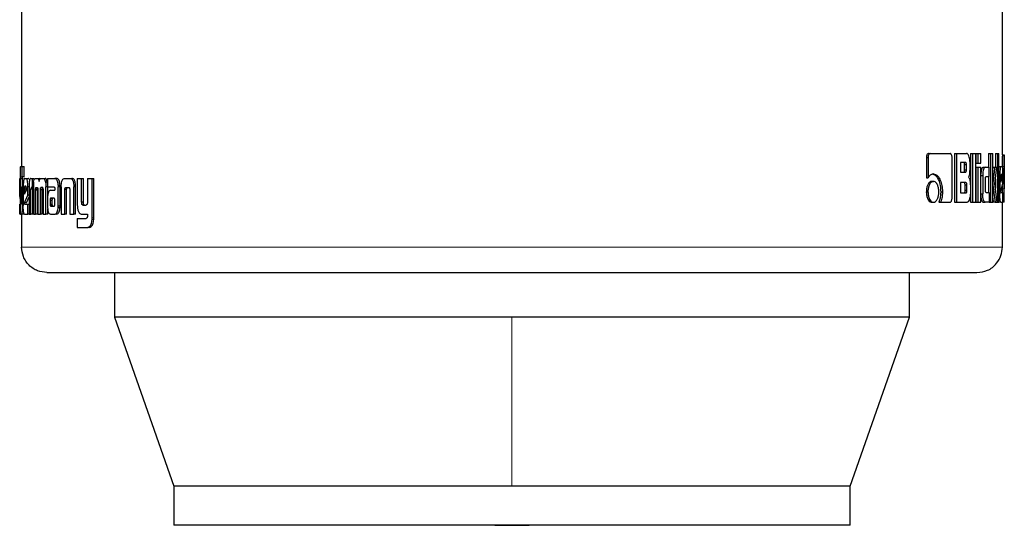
# Model space of a CAD drawing. Header units: millimetres. Extents: x 22 to 263, y 70 to 159.
# Tile 32 of 74: x 130.45 to 132.47, y 70.22 to 71.26. Entities that reach past the tile are written whole.
import ezdxf

# ---------------------------------------------------------------- set-up
doc = ezdxf.new("R2010")
doc.units = ezdxf.units.MM
doc.linetypes.add('PHANTOM', pattern=[12.7, 6.35, -1.27, 1.27, -1.27, 1.27, -1.27])

msp = doc.modelspace()

# ---------------------------------------------------------------- linework, layer by layer
at = {"color": 7, "linetype": 'Continuous', "lineweight": 25}
for p, q in [((130.4567, 72.1821), (130.4567, 70.9597)), ((132.4694, 70.9837), (132.4694, 72.1821)), ((132.318, 70.9863), (132.3214, 70.9863)), ((132.3214, 70.9863), (132.3622, 70.9863)), ((132.3715, 70.9863), (132.3715, 70.8863)), ((132.3715, 70.9863), (132.3751, 70.9863)), ((132.3751, 70.9863), (132.3751, 70.8863)), ((132.3751, 70.9863), (132.3961, 70.9863)), ((132.4042, 70.9863), (132.4042, 70.8863)), ((132.4042, 70.9863), (132.4079, 70.9863)), ((132.4079, 70.9863), (132.4079, 70.8863)), ((132.4079, 70.9863), (132.4148, 70.9863)), ((132.4148, 70.8863), (132.4148, 70.9863)), ((132.4151, 70.9863), (132.4151, 70.9663)), ((132.4151, 70.9863), (132.4189, 70.9863)), ((132.4189, 70.9863), (132.4189, 70.9663)), ((132.4189, 70.9863), (132.4252, 70.9863)), ((132.4252, 70.9663), (132.4252, 70.9863)), ((132.441, 70.9863), (132.441, 70.9583)), ((132.441, 70.9863), (132.4449, 70.9863)), ((132.4449, 70.9863), (132.4449, 70.8863)), ((132.4449, 70.9863), (132.4495, 70.9863)), ((132.4495, 70.8863), (132.4495, 70.9863)), ((132.4552, 70.9863), (132.4552, 70.9583)), ((132.4552, 70.9863), (132.4592, 70.9863)), ((132.4592, 70.9863), (132.4592, 70.8863)), ((132.4592, 70.9863), (132.4623, 70.9863)), ((132.4623, 70.8863), (132.4623, 70.9863)), ((132.4694, 70.9839), (132.4734, 70.9839)), ((132.4734, 70.8867), (132.4734, 70.9836)), ((132.3135, 70.9778), (132.3135, 70.9365)), ((132.3135, 70.9778), (132.3169, 70.9778)), ((132.3169, 70.9778), (132.3169, 70.9365)), ((132.3661, 70.895), (132.3661, 70.9778)), ((132.3937, 70.9679), (132.3834, 70.9679)), ((132.3834, 70.9679), (132.3834, 70.9481)), ((132.3919, 70.9531), (132.3919, 70.9629)), ((132.3956, 70.9629), (132.3919, 70.9629)), ((132.3956, 70.9531), (132.3956, 70.9629)), ((132.4031, 70.9558), (132.4031, 70.9678)), ((132.4151, 70.9663), (132.4189, 70.9663)), ((132.4189, 70.9663), (132.4252, 70.9663)), ((130.4548, 70.9597), (130.4581, 70.9597)), ((130.4581, 70.9386), (130.4581, 70.9597)), ((130.4581, 70.9597), (130.4621, 70.9597)), ((130.4621, 70.9386), (130.4621, 70.9597)), ((132.3834, 70.9481), (132.3937, 70.9481)), ((132.3919, 70.9531), (132.3956, 70.9531)), ((132.4151, 70.9583), (132.4151, 70.8863)), ((132.4151, 70.9583), (132.4189, 70.9583)), ((132.4189, 70.9583), (132.4189, 70.8863)), ((132.4189, 70.9583), (132.4252, 70.9583)), ((132.4252, 70.8863), (132.4252, 70.9583)), ((132.4252, 70.9413), (132.429, 70.9413)), ((132.429, 70.9413), (132.429, 70.9033)), ((132.43, 70.9583), (132.4338, 70.9583)), ((132.4338, 70.9583), (132.4425, 70.9583)), ((132.4425, 70.9388), (132.4425, 70.9583)), ((132.4497, 70.9583), (132.4495, 70.9558)), ((132.4497, 70.9583), (132.4537, 70.9583)), ((132.4537, 70.9583), (132.4579, 70.9583)), ((132.4541, 70.9241), (132.4579, 70.9583)), ((132.4623, 70.9596), (132.4663, 70.9596)), ((132.4623, 70.9423), (132.4641, 70.9423)), ((132.4641, 70.9423), (132.4641, 70.9036)), ((132.4663, 70.9596), (132.4692, 70.9596)), ((132.4687, 70.9433), (132.467, 70.9433)), ((132.4706, 70.9248), (132.4706, 70.9423)), ((132.4732, 70.9598), (132.4732, 70.9139)), ((130.4532, 70.9353), (130.4535, 70.9353)), ((130.4535, 70.9355), (130.4535, 70.8896)), ((130.4546, 70.8871), (130.4546, 70.9346)), ((130.4586, 70.9346), (130.4546, 70.9346)), ((130.4548, 70.9386), (130.4581, 70.9386)), ((130.4621, 70.9386), (130.4581, 70.9386)), ((130.4586, 70.9181), (130.4586, 70.9346)), ((130.4624, 70.9353), (130.4666, 70.9353)), ((130.4666, 70.9353), (130.4705, 70.9353)), ((130.4758, 70.9353), (130.4786, 70.9353)), ((130.4786, 70.9353), (130.4786, 70.9167)), ((130.4786, 70.9353), (130.4825, 70.9353)), ((130.4851, 70.9353), (130.4888, 70.9353)), ((130.4888, 70.9353), (130.4927, 70.9353)), ((130.4949, 70.934), (130.4927, 70.9353)), ((130.4969, 70.9353), (130.5012, 70.9353)), ((130.5012, 70.9353), (130.505, 70.9353)), ((130.5096, 70.9276), (130.5058, 70.9276)), ((130.51, 70.9353), (130.51, 70.9177)), ((130.51, 70.9353), (130.5249, 70.9353)), ((130.5249, 70.9353), (130.5286, 70.9353)), ((130.5298, 70.935), (130.5261, 70.935)), ((130.5319, 70.9213), (130.5356, 70.9213)), ((130.5451, 70.9353), (130.5562, 70.9353)), ((130.5562, 70.9353), (130.5598, 70.9353)), ((130.5639, 70.9212), (130.5641, 70.9178)), ((130.5675, 70.9212), (130.5639, 70.9212)), ((130.5711, 70.9353), (130.5711, 70.8806)), ((130.5711, 70.9353), (130.58, 70.9353)), ((130.58, 70.8865), (130.58, 70.9353)), ((130.58, 70.9353), (130.5835, 70.9353)), ((130.5835, 70.8865), (130.5835, 70.9353)), ((130.5919, 70.9353), (130.5919, 70.8852)), ((130.5919, 70.9353), (130.6014, 70.9353)), ((130.6014, 70.8546), (130.6014, 70.9353)), ((130.6014, 70.9353), (130.6048, 70.9353)), ((130.6048, 70.8546), (130.6048, 70.9353)), ((132.3135, 70.9365), (132.3169, 70.9365)), ((132.3246, 70.9292), (132.328, 70.9292)), ((132.3946, 70.9265), (132.3834, 70.9265)), ((132.3834, 70.9265), (132.3834, 70.9053)), ((132.3929, 70.9103), (132.3929, 70.9215)), ((132.3966, 70.9215), (132.3929, 70.9215)), ((132.3966, 70.9103), (132.3966, 70.9215)), ((132.4346, 70.9113), (132.4346, 70.9338)), ((132.436, 70.9388), (132.4425, 70.9388)), ((132.441, 70.9388), (132.441, 70.9064)), ((132.4495, 70.9241), (132.4499, 70.9241)), ((132.4586, 70.8863), (132.4541, 70.9241)), ((132.4552, 70.934), (132.4552, 70.9149)), ((132.4664, 70.9383), (132.4664, 70.9275)), ((132.4664, 70.9275), (132.4692, 70.9364)), ((132.4692, 70.9364), (132.4664, 70.9364)), ((132.4664, 70.9095), (132.4706, 70.9248)), ((132.4692, 70.9382), (132.4665, 70.9382)), ((132.4692, 70.9364), (132.4692, 70.9382)), ((130.4535, 70.918), (130.4528, 70.918)), ((130.4528, 70.9005), (130.4528, 70.918)), ((130.4567, 70.9181), (130.4567, 70.8873)), ((130.4567, 70.9181), (130.4588, 70.9181)), ((130.4588, 70.8868), (130.4588, 70.9181)), ((130.4588, 70.9181), (130.4601, 70.9181)), ((130.4601, 70.918), (130.4601, 70.8793)), ((130.4625, 70.914), (130.4625, 70.9032)), ((130.4625, 70.914), (130.4665, 70.914)), ((130.4625, 70.9032), (130.4666, 70.9121)), ((130.4657, 70.919), (130.4633, 70.919)), ((130.4665, 70.914), (130.4665, 70.912)), ((130.4666, 70.9121), (130.4666, 70.9139)), ((130.472, 70.918), (130.4696, 70.918)), ((130.4696, 70.9005), (130.4696, 70.918)), ((130.472, 70.9165), (130.472, 70.862)), ((130.4758, 70.862), (130.4758, 70.9128)), ((130.4797, 70.9128), (130.4758, 70.9128)), ((130.4786, 70.9167), (130.4768, 70.9167)), ((130.4809, 70.9167), (130.4786, 70.9167)), ((130.4797, 70.862), (130.4797, 70.9128)), ((130.4809, 70.9177), (130.4809, 70.862)), ((130.4855, 70.862), (130.4854, 70.9112)), ((130.4893, 70.9112), (130.4854, 70.9112)), ((130.4893, 70.9124), (130.4855, 70.9124)), ((130.4868, 70.9167), (130.4891, 70.9167)), ((130.4894, 70.862), (130.4893, 70.9112)), ((130.4902, 70.912), (130.4902, 70.862)), ((130.4954, 70.862), (130.4954, 70.912)), ((130.4992, 70.912), (130.4954, 70.912)), ((130.5, 70.9163), (130.4962, 70.9163)), ((130.4968, 70.9167), (130.4992, 70.9167)), ((130.4992, 70.862), (130.4992, 70.912)), ((130.5008, 70.9112), (130.5007, 70.862)), ((130.5066, 70.862), (130.5066, 70.9177)), ((130.51, 70.9177), (130.5066, 70.9177)), ((130.51, 70.9177), (130.5235, 70.9177)), ((130.5104, 70.9009), (130.5104, 70.9177)), ((130.516, 70.9109), (130.525, 70.9109)), ((130.525, 70.9148), (130.525, 70.9138)), ((130.525, 70.9128), (130.525, 70.9109)), ((130.532, 70.8792), (130.5321, 70.9181)), ((130.5358, 70.9181), (130.5321, 70.9181)), ((130.5357, 70.8792), (130.5358, 70.9181)), ((130.5379, 70.9178), (130.5379, 70.862)), ((130.5455, 70.862), (130.5455, 70.9127)), ((130.5492, 70.9127), (130.5455, 70.9127)), ((130.5481, 70.9167), (130.553, 70.9167)), ((130.5492, 70.862), (130.5492, 70.9127)), ((130.5557, 70.9116), (130.5557, 70.862)), ((130.5641, 70.862), (130.5641, 70.9178)), ((130.5676, 70.862), (130.5676, 70.9178)), ((132.3133, 70.9077), (132.3167, 70.9077)), ((132.3429, 70.9079), (132.3464, 70.9079)), ((132.3834, 70.9053), (132.3946, 70.9053)), ((132.3966, 70.9103), (132.3929, 70.9103)), ((132.4038, 70.9189), (132.4038, 70.9047)), ((132.4252, 70.9033), (132.429, 70.9033)), ((132.436, 70.9064), (132.4425, 70.9064)), ((132.4425, 70.9064), (132.4425, 70.8863)), ((132.4623, 70.9036), (132.4641, 70.9036)), ((132.4668, 70.9066), (132.4706, 70.9066)), ((132.4692, 70.9196), (132.4692, 70.9139)), ((132.4692, 70.9139), (132.4692, 70.9066)), ((132.4706, 70.8863), (132.4706, 70.9066)), ((130.4535, 70.9005), (130.4528, 70.9005)), ((130.4535, 70.8938), (130.4528, 70.9005)), ((130.4528, 70.862), (130.4528, 70.8824)), ((130.4567, 70.8871), (130.4546, 70.8871)), ((130.4566, 70.8856), (130.4546, 70.8856)), ((130.4549, 70.883), (130.4561, 70.883)), ((130.4626, 70.8852), (130.4696, 70.9005)), ((130.4665, 70.8852), (130.4626, 70.8852)), ((130.463, 70.8824), (130.4696, 70.8824)), ((130.4665, 70.8852), (130.472, 70.8971)), ((130.472, 70.9005), (130.4696, 70.9005)), ((130.4696, 70.862), (130.4696, 70.8824)), ((130.4696, 70.8824), (130.472, 70.8824)), ((130.5099, 70.8935), (130.5099, 70.8786)), ((130.5153, 70.8909), (130.5153, 70.8898)), ((130.5153, 70.8909), (130.5191, 70.8909)), ((130.5153, 70.8898), (130.5153, 70.8823)), ((130.5153, 70.8823), (130.5191, 70.8823)), ((130.5166, 70.8946), (130.5163, 70.8945)), ((130.5163, 70.8945), (130.5201, 70.8945)), ((130.517, 70.8946), (130.5166, 70.8946)), ((130.5231, 70.8947), (130.517, 70.8946)), ((130.517, 70.8946), (130.5207, 70.8946)), ((130.5191, 70.8909), (130.5191, 70.8898)), ((130.5191, 70.8898), (130.5191, 70.8823)), ((130.5203, 70.8946), (130.5201, 70.8945)), ((130.5234, 70.8947), (130.5207, 70.8946)), ((130.525, 70.8824), (130.5249, 70.8905)), ((130.5835, 70.8865), (130.58, 70.8865)), ((130.5824, 70.8806), (130.589, 70.8806)), ((132.3246, 70.8863), (132.328, 70.8863)), ((132.3391, 70.8865), (132.3426, 70.8865)), ((132.3426, 70.8865), (132.3622, 70.8865)), ((132.3715, 70.8863), (132.3751, 70.8863)), ((132.3751, 70.8863), (132.3969, 70.8863)), ((132.4042, 70.8863), (132.4079, 70.8863)), ((132.4079, 70.8863), (132.4148, 70.8863)), ((132.4151, 70.8863), (132.4189, 70.8863)), ((132.4189, 70.8863), (132.4252, 70.8863)), ((132.43, 70.8863), (132.4338, 70.8863)), ((132.4425, 70.8863), (132.4338, 70.8863)), ((132.4425, 70.8863), (132.4449, 70.8863)), ((132.4449, 70.8863), (132.4495, 70.8863)), ((132.4495, 70.8945), (132.4505, 70.8863)), ((132.4544, 70.8863), (132.4505, 70.8863)), ((132.4544, 70.8863), (132.4586, 70.8863)), ((132.4586, 70.8863), (132.4592, 70.8863)), ((132.4592, 70.8863), (132.4623, 70.8863)), ((132.4663, 70.8863), (132.4623, 70.8863)), ((132.4663, 70.8863), (132.4706, 70.8863)), ((132.4694, 70.7941), (132.4694, 70.8863)), ((132.4706, 70.8928), (132.4733, 70.8928)), ((132.4734, 70.8863), (132.4706, 70.8863)), ((130.4548, 70.862), (130.4528, 70.862)), ((130.4548, 70.862), (130.4566, 70.862)), ((130.4606, 70.862), (130.4566, 70.862)), ((130.4567, 70.862), (130.4567, 70.7941)), ((130.4603, 70.8735), (130.4586, 70.8735)), ((130.4624, 70.862), (130.4696, 70.862)), ((130.472, 70.862), (130.4696, 70.862)), ((130.472, 70.862), (130.4758, 70.862)), ((130.4797, 70.862), (130.4758, 70.862)), ((130.4809, 70.862), (130.4855, 70.862)), ((130.4894, 70.862), (130.4855, 70.862)), ((130.4902, 70.862), (130.4954, 70.862)), ((130.4992, 70.862), (130.4954, 70.862)), ((130.5007, 70.862), (130.5066, 70.862)), ((130.5104, 70.862), (130.5066, 70.862)), ((130.5104, 70.862), (130.5104, 70.8725)), ((130.5164, 70.862), (130.5256, 70.862)), ((130.5167, 70.8782), (130.5204, 70.8782)), ((130.517, 70.8781), (130.5232, 70.8782)), ((130.517, 70.8781), (130.5208, 70.8781)), ((130.5293, 70.862), (130.5256, 70.862)), ((130.5356, 70.8758), (130.5319, 70.8758)), ((130.5379, 70.862), (130.5455, 70.862)), ((130.5492, 70.862), (130.5455, 70.862)), ((130.5557, 70.862), (130.5641, 70.862)), ((130.5676, 70.862), (130.5641, 70.862)), ((130.5799, 70.862), (130.5919, 70.862)), ((130.5919, 70.862), (130.5919, 70.8577)), ((130.5711, 70.8532), (130.5711, 70.8346)), ((130.5711, 70.8532), (130.5892, 70.8532)), ((130.5711, 70.8346), (130.5924, 70.8346)), ((130.5958, 70.8346), (130.5924, 70.8346)), ((130.5978, 70.835), (130.5943, 70.835)), ((130.5958, 70.8346), (130.5978, 70.835)), ((130.6476, 70.742), (130.6476, 70.6507)), ((132.2785, 70.6507), (132.2785, 70.742)), ((130.6476, 70.6507), (130.769, 70.3037)), ((131.4631, 70.6507), (130.6476, 70.6507)), ((132.2785, 70.6507), (131.4631, 70.6507)), ((132.1571, 70.3037), (132.2785, 70.6507)), ((130.769, 70.3037), (130.769, 70.2237)), ((131.4631, 70.3037), (130.769, 70.3037)), ((132.1571, 70.3037), (131.4631, 70.3037)), ((132.1571, 70.2237), (132.1571, 70.3037)), ((132.1571, 70.2237), (130.769, 70.2237))]:
    msp.add_line(p, q, dxfattribs=at)
at = {"color": 8, "linetype": 'PHANTOM', "lineweight": 18}
for p, q in [((132.4692, 70.9598), (132.4732, 70.9598)), ((130.5676, 70.9178), (130.5641, 70.9178)), ((132.4692, 70.9139), (132.4732, 70.9139)), ((130.4601, 70.8868), (130.4588, 70.8868)), ((130.5153, 70.8898), (130.5191, 70.8898)), ((130.5157, 70.8798), (130.5194, 70.8798)), ((130.5357, 70.8792), (130.532, 70.8792)), ((130.6047, 70.8509), (130.6013, 70.8509)), ((130.6048, 70.8546), (130.6014, 70.8546)), ((132.4694, 70.7941), (130.4567, 70.7941)), ((131.4631, 70.6507), (131.4631, 70.3037))]:
    msp.add_line(p, q, dxfattribs=at)
at = {"color": 7, "linetype": 'Continuous', "lineweight": 25, "flags": 128}
msp.add_lwpolyline([(131.4276, 70.2237), (131.4631, 70.2233), (131.4985, 70.2237)], dxfattribs=at)
at = {"color": 7, "linetype": 'Continuous', "lineweight": 25}
for points, knots in [([(132.318, 70.9863), (132.3173, 70.9862), (132.3161, 70.9859), (132.3147, 70.9838), (132.3138, 70.9813), (132.3135, 70.9792), (132.3135, 70.978), (132.3135, 70.9778)], [0, 0, 0, 0, 0.270726, 0.516605, 0.734641, 0.950507, 1, 1, 1, 1]), ([(132.3214, 70.9863), (132.3208, 70.9862), (132.3197, 70.986), (132.3183, 70.9842), (132.3173, 70.9818), (132.3169, 70.9795), (132.3169, 70.9782), (132.3169, 70.9778)], [0, 0, 0, 0, 0.237861, 0.478401, 0.691195, 0.914864, 1, 1, 1, 1]), ([(132.3661, 70.9778), (132.3661, 70.9788), (132.366, 70.9809), (132.3652, 70.9835), (132.3642, 70.9853), (132.3632, 70.9862), (132.3625, 70.9863), (132.3622, 70.9863)], [0, 0, 0, 0, 0.231972, 0.466719, 0.674396, 0.866925, 1, 1, 1, 1]), ([(132.4031, 70.9678), (132.403, 70.9698), (132.4028, 70.9739), (132.4014, 70.9796), (132.3996, 70.984), (132.3976, 70.9861), (132.3965, 70.9862), (132.3961, 70.9863)], [0, 0, 0, 0, 0.211225, 0.417827, 0.697576, 0.89954, 1, 1, 1, 1]), ([(132.4694, 70.9837), (132.4694, 70.9834), (132.4694, 70.9828), (132.4693, 70.9801), (132.4692, 70.9759), (132.4692, 70.9689), (132.4692, 70.9633), (132.4692, 70.9598)], [0, 0, 0, 0, 0.230709, 0.374125, 0.519244, 0.70104, 1, 1, 1, 1]), ([(132.4734, 70.9839), (132.4734, 70.9839), (132.4734, 70.9837), (132.4733, 70.9818), (132.4733, 70.9781), (132.4732, 70.973), (132.4732, 70.9667), (132.4732, 70.9619), (132.4732, 70.9598)], [0, 0, 0, 0, 0.202681, 0.407285, 0.523073, 0.638658, 0.845688, 1, 1, 1, 1]), ([(132.3919, 70.9629), (132.3919, 70.9637), (132.3919, 70.965), (132.3915, 70.9665), (132.3911, 70.9674), (132.3905, 70.9678), (132.3901, 70.9678), (132.39, 70.9679)], [0, 0, 0, 0, 0.316302, 0.470117, 0.624857, 0.841343, 1, 1, 1, 1]), ([(132.3956, 70.9629), (132.3956, 70.9637), (132.3956, 70.965), (132.3952, 70.9665), (132.3948, 70.9674), (132.3942, 70.9678), (132.3938, 70.9678), (132.3937, 70.9679)], [0, 0, 0, 0, 0.314535, 0.46828, 0.622861, 0.839679, 1, 1, 1, 1]), ([(130.4548, 70.9597), (130.4546, 70.9596), (130.4543, 70.9594), (130.4539, 70.9575), (130.4537, 70.9538), (130.4536, 70.9487), (130.4535, 70.9424), (130.4535, 70.9376), (130.4535, 70.9355)], [0, 0, 0, 0, 0.202634, 0.407264, 0.523034, 0.638648, 0.845679, 1, 1, 1, 1]), ([(132.3281, 70.9443), (132.3267, 70.9441), (132.3235, 70.9437), (132.3196, 70.9406), (132.3175, 70.9375), (132.3169, 70.9365)], [0, 0, 0, 0, 0.35037, 0.792541, 1, 1, 1, 1]), ([(132.3247, 70.9443), (132.326, 70.9441), (132.3294, 70.9438), (132.3343, 70.9398), (132.3389, 70.9319), (132.3424, 70.921), (132.3427, 70.9122), (132.3429, 70.9079)], [0, 0, 0, 0, 0.140552, 0.342322, 0.543216, 0.771877, 1, 1, 1, 1]), ([(132.3281, 70.9443), (132.3295, 70.9441), (132.3329, 70.9438), (132.3378, 70.9397), (132.3424, 70.9318), (132.3459, 70.9209), (132.3462, 70.9122), (132.3464, 70.9079)], [0, 0, 0, 0, 0.141651, 0.344188, 0.545936, 0.775194, 1, 1, 1, 1]), ([(132.39, 70.9481), (132.3903, 70.9481), (132.3908, 70.9482), (132.3914, 70.9491), (132.3917, 70.9502), (132.3919, 70.9516), (132.3919, 70.9526), (132.3919, 70.9531)], [0, 0, 0, 0, 0.3057797, 0.4630405, 0.6212417, 0.8207594, 1, 1, 1, 1]), ([(132.3937, 70.9481), (132.394, 70.9481), (132.3944, 70.9482), (132.395, 70.9489), (132.3954, 70.95), (132.3956, 70.9515), (132.3956, 70.9525), (132.3956, 70.9531)], [0, 0, 0, 0, 0.272763, 0.436154, 0.601184, 0.792507, 1, 1, 1, 1]), ([(132.3998, 70.9375), (132.4002, 70.938), (132.4011, 70.939), (132.4021, 70.9421), (132.4029, 70.9477), (132.403, 70.9525), (132.4031, 70.9558)], [0, 0, 0, 0, 0.186511, 0.343329, 0.548854, 1, 1, 1, 1]), ([(132.43, 70.9583), (132.4294, 70.9581), (132.4281, 70.9577), (132.4266, 70.9539), (132.4256, 70.9493), (132.4253, 70.9457), (132.4252, 70.944)], [0, 0, 0, 0, 0.271677, 0.54533, 0.779818, 1, 1, 1, 1]), ([(132.4338, 70.9583), (132.4332, 70.9581), (132.432, 70.9577), (132.4305, 70.9539), (132.4294, 70.949), (132.429, 70.9445), (132.429, 70.9419), (132.429, 70.9413)], [0, 0, 0, 0, 0.246146, 0.49408, 0.706479, 0.932699, 1, 1, 1, 1]), ([(132.4537, 70.9583), (132.4534, 70.956), (132.4531, 70.9535), (132.4528, 70.9507), (132.4527, 70.9501), (132.4526, 70.9494), (132.4526, 70.9488), (132.4525, 70.9482), (132.4525, 70.9478), (132.4524, 70.9472), (132.4523, 70.9466), (132.4523, 70.946), (132.4522, 70.9456), (132.4521, 70.9452), (132.4521, 70.9447), (132.452, 70.9443), (132.452, 70.9437), (132.4519, 70.9427), (132.4515, 70.9395), (132.451, 70.9354), (132.4505, 70.9313), (132.4502, 70.9293), (132.4501, 70.9282), (132.4501, 70.9276), (132.45, 70.927), (132.4499, 70.9259), (132.4499, 70.9248), (132.4499, 70.9241)], [0, 0, 0, 0, 0.206852, 0.2197769, 0.2456297, 0.2585847, 0.2844375, 0.2973686, 0.3102903, 0.3232181, 0.3490676, 0.3619893, 0.3749472, 0.3878718, 0.4007901, 0.4137147, 0.4266392, 0.4525118, 0.5042207, 0.7110768, 0.8145359, 0.866245, 0.8921082, 0.9050344, 0.9179559, 0.9438366, 1, 1, 1, 1]), ([(132.4663, 70.9596), (132.466, 70.9594), (132.4655, 70.9589), (132.4648, 70.9552), (132.4643, 70.9503), (132.4641, 70.9457), (132.4641, 70.943), (132.4641, 70.9423)], [0, 0, 0, 0, 0.242803, 0.48718, 0.701516, 0.919936, 1, 1, 1, 1]), ([(132.467, 70.9433), (132.4669, 70.9432), (132.4668, 70.9431), (132.4666, 70.9419), (132.4665, 70.9403), (132.4664, 70.9391), (132.4664, 70.9384), (132.4664, 70.9383)], [0, 0, 0, 0, 0.272058, 0.519259, 0.75542, 0.965057, 1, 1, 1, 1]), ([(132.4692, 70.9382), (132.4692, 70.9389), (132.4692, 70.9401), (132.4691, 70.9417), (132.469, 70.9426), (132.4689, 70.9432), (132.4688, 70.9433), (132.4687, 70.9433)], [0, 0, 0, 0, 0.273239, 0.436139, 0.600392, 0.749526, 1, 1, 1, 1]), ([(132.4706, 70.9423), (132.4706, 70.9445), (132.4706, 70.9489), (132.4703, 70.9543), (132.4699, 70.9581), (132.4695, 70.9595), (132.4693, 70.9596), (132.4692, 70.9596)], [0, 0, 0, 0, 0.242768, 0.486992, 0.700863, 0.920389, 1, 1, 1, 1]), ([(130.4528, 70.918), (130.4528, 70.9202), (130.4528, 70.9247), (130.4529, 70.93), (130.453, 70.9338), (130.4531, 70.9352), (130.4532, 70.9353), (130.4532, 70.9353)], [0, 0, 0, 0, 0.2427859, 0.4869914, 0.7008762, 0.920409, 1, 1, 1, 1]), ([(130.4546, 70.9346), (130.4546, 70.9353), (130.4546, 70.9364), (130.4547, 70.9376), (130.4548, 70.9384), (130.4548, 70.9386), (130.4548, 70.9386)], [0, 0, 0, 0, 0.33624, 0.550506, 0.765403, 1, 1, 1, 1]), ([(130.4586, 70.9346), (130.4586, 70.9353), (130.4586, 70.9364), (130.4587, 70.9377), (130.4587, 70.9384), (130.4588, 70.9386), (130.4588, 70.9386)], [0, 0, 0, 0, 0.344796, 0.561088, 0.778398, 1, 1, 1, 1]), ([(130.4624, 70.9353), (130.4621, 70.9351), (130.4615, 70.9347), (130.4608, 70.9309), (130.4603, 70.926), (130.4601, 70.9214), (130.4601, 70.9187), (130.4601, 70.918)], [0, 0, 0, 0, 0.242774, 0.487183, 0.701491, 0.919936, 1, 1, 1, 1]), ([(130.4696, 70.918), (130.4695, 70.9202), (130.4695, 70.9247), (130.4688, 70.93), (130.4679, 70.9338), (130.4671, 70.9352), (130.4667, 70.9353), (130.4666, 70.9353)], [0, 0, 0, 0, 0.242784, 0.48696, 0.700886, 0.9204, 1, 1, 1, 1]), ([(130.4718, 70.9335), (130.4715, 70.9343), (130.4711, 70.9352), (130.4706, 70.9353), (130.4705, 70.9353)], [0, 0, 0, 0, 0.742377, 1, 1, 1, 1]), ([(130.4758, 70.9353), (130.4753, 70.9352), (130.4743, 70.9349), (130.4732, 70.9323), (130.4725, 70.9287), (130.472, 70.9233), (130.472, 70.9191), (130.472, 70.9165)], [0, 0, 0, 0, 0.2666855, 0.4291189, 0.5925499, 0.7409897, 1, 1, 1, 1]), ([(130.4815, 70.9276), (130.4814, 70.9264), (130.4811, 70.9243), (130.481, 70.9208), (130.481, 70.9187), (130.4809, 70.9177)], [0, 0, 0, 0, 0.395662, 0.694718, 1, 1, 1, 1]), ([(130.4815, 70.9276), (130.4819, 70.9295), (130.4825, 70.9328), (130.4839, 70.935), (130.4847, 70.9352), (130.4851, 70.9353)], [0, 0, 0, 0, 0.4064032, 0.7245376, 1, 1, 1, 1]), ([(130.4888, 70.9353), (130.4895, 70.9352), (130.4906, 70.9349), (130.492, 70.9324), (130.4925, 70.9302), (130.4927, 70.929), (130.4928, 70.9288)], [0, 0, 0, 0, 0.483246, 0.726066, 0.969946, 1, 1, 1, 1]), ([(130.4928, 70.9288), (130.493, 70.93), (130.4935, 70.9323), (130.4949, 70.9349), (130.4961, 70.9352), (130.4969, 70.9353)], [0, 0, 0, 0, 0.249409, 0.499591, 1, 1, 1, 1]), ([(130.5012, 70.9353), (130.5019, 70.9351), (130.5031, 70.9348), (130.5048, 70.9318), (130.5055, 70.929), (130.5058, 70.9276)], [0, 0, 0, 0, 0.385706, 0.69215, 1, 1, 1, 1]), ([(130.5096, 70.9276), (130.5091, 70.9295), (130.5082, 70.9329), (130.5065, 70.9351), (130.5055, 70.9352), (130.505, 70.9353)], [0, 0, 0, 0, 0.4256194, 0.7444646, 1, 1, 1, 1]), ([(130.5058, 70.9276), (130.5061, 70.926), (130.5064, 70.9237), (130.5066, 70.9203), (130.5066, 70.9186), (130.5066, 70.9177)], [0, 0, 0, 0, 0.499156, 0.749516, 1, 1, 1, 1]), ([(130.5261, 70.935), (130.5259, 70.9351), (130.5255, 70.9353), (130.5251, 70.9353), (130.5249, 70.9353)], [0, 0, 0, 0, 0.500278, 1, 1, 1, 1]), ([(130.5319, 70.9213), (130.5318, 70.9234), (130.5314, 70.9269), (130.5301, 70.931), (130.5284, 70.9339), (130.527, 70.9346), (130.5261, 70.935)], [0, 0, 0, 0, 0.282992, 0.488431, 0.693741, 1, 1, 1, 1]), ([(130.5298, 70.935), (130.5296, 70.9351), (130.5292, 70.9353), (130.5288, 70.9353), (130.5286, 70.9353)], [0, 0, 0, 0, 0.499946, 1, 1, 1, 1]), ([(130.5356, 70.9213), (130.5354, 70.9234), (130.5351, 70.9269), (130.5338, 70.931), (130.5321, 70.9339), (130.5307, 70.9346), (130.5298, 70.935)], [0, 0, 0, 0, 0.282877, 0.488552, 0.693953, 1, 1, 1, 1]), ([(130.5319, 70.9213), (130.532, 70.921), (130.532, 70.9203), (130.532, 70.9192), (130.5321, 70.9185), (130.5321, 70.9181)], [0, 0, 0, 0, 0.308528, 0.61691, 1, 1, 1, 1]), ([(130.5358, 70.9181), (130.5357, 70.9184), (130.5357, 70.9191), (130.5357, 70.9202), (130.5357, 70.9209), (130.5356, 70.9213)], [0, 0, 0, 0, 0.308319, 0.616671, 1, 1, 1, 1]), ([(130.5379, 70.9178), (130.5379, 70.9181), (130.5379, 70.9188), (130.5379, 70.9199), (130.5379, 70.9207), (130.538, 70.9212)], [0, 0, 0, 0, 0.292063, 0.58416, 1, 1, 1, 1]), ([(130.538, 70.9212), (130.5382, 70.9233), (130.5385, 70.927), (130.5398, 70.9313), (130.5415, 70.9342), (130.5434, 70.9352), (130.5447, 70.9353), (130.5451, 70.9353)], [0, 0, 0, 0, 0.259949, 0.447441, 0.635281, 0.880927, 1, 1, 1, 1]), ([(130.5562, 70.9353), (130.5571, 70.9352), (130.5585, 70.935), (130.5602, 70.9336), (130.5614, 70.932), (130.5624, 70.9298), (130.5634, 70.9263), (130.5637, 70.9232), (130.5639, 70.9212)], [0, 0, 0, 0, 0.250355, 0.375649, 0.500832, 0.622462, 0.750742, 1, 1, 1, 1]), ([(130.5675, 70.9212), (130.5673, 70.9232), (130.567, 70.9263), (130.566, 70.9298), (130.565, 70.932), (130.5638, 70.9336), (130.5621, 70.935), (130.5607, 70.9352), (130.5598, 70.9353)], [0, 0, 0, 0, 0.249714, 0.378219, 0.499796, 0.624884, 0.750045, 1, 1, 1, 1]), ([(130.5676, 70.9178), (130.5676, 70.9181), (130.5676, 70.9188), (130.5676, 70.9199), (130.5675, 70.9207), (130.5675, 70.9212)], [0, 0, 0, 0, 0.291922, 0.583739, 1, 1, 1, 1]), ([(132.3246, 70.9292), (132.3232, 70.9289), (132.3204, 70.9284), (132.3169, 70.9238), (132.3144, 70.9178), (132.3134, 70.9121), (132.3134, 70.9086), (132.3133, 70.9077)], [0, 0, 0, 0, 0.24107, 0.484145, 0.693281, 0.91741, 1, 1, 1, 1]), ([(132.328, 70.9292), (132.3266, 70.9289), (132.3237, 70.9284), (132.3202, 70.9237), (132.3177, 70.9177), (132.3168, 70.912), (132.3167, 70.9086), (132.3167, 70.9077)], [0, 0, 0, 0, 0.242998, 0.488094, 0.698156, 0.9211, 1, 1, 1, 1]), ([(132.339, 70.9077), (132.3388, 70.9105), (132.3386, 70.916), (132.3362, 70.9227), (132.3331, 70.9274), (132.3302, 70.9291), (132.3285, 70.9292), (132.328, 70.9292)], [0, 0, 0, 0, 0.2430428, 0.4880819, 0.7000299, 0.9231005, 1, 1, 1, 1]), ([(132.3929, 70.9215), (132.3929, 70.9224), (132.3928, 70.9237), (132.3925, 70.9251), (132.392, 70.926), (132.3915, 70.9264), (132.3911, 70.9265), (132.391, 70.9265)], [0, 0, 0, 0, 0.322782, 0.475927, 0.630102, 0.845027, 1, 1, 1, 1]), ([(132.3966, 70.9215), (132.3965, 70.9224), (132.3965, 70.9236), (132.3962, 70.9251), (132.3957, 70.926), (132.3952, 70.9264), (132.3948, 70.9265), (132.3946, 70.9265)], [0, 0, 0, 0, 0.320896, 0.474063, 0.628199, 0.843729, 1, 1, 1, 1]), ([(132.3998, 70.9375), (132.4003, 70.9371), (132.4013, 70.9362), (132.4026, 70.9327), (132.4036, 70.9269), (132.4037, 70.922), (132.4038, 70.9189)], [0, 0, 0, 0, 0.175775, 0.369287, 0.612788, 1, 1, 1, 1]), ([(132.4346, 70.9338), (132.4347, 70.9345), (132.4347, 70.9356), (132.4349, 70.9371), (132.4351, 70.9381), (132.4355, 70.9387), (132.4359, 70.9388), (132.436, 70.9388)], [0, 0, 0, 0, 0.249221, 0.412066, 0.576278, 0.76392, 1, 1, 1, 1]), ([(132.4499, 70.9241), (132.4499, 70.9237), (132.4499, 70.9232), (132.4499, 70.9226), (132.4499, 70.9219), (132.45, 70.9213), (132.4501, 70.9202), (132.4505, 70.9171), (132.4512, 70.912), (132.4526, 70.9012), (132.4537, 70.8926), (132.4544, 70.8863)], [0, 0, 0, 0, 0.022905, 0.034357, 0.045826, 0.068753, 0.080194, 0.125988, 0.309265, 0.492427, 1, 1, 1, 1]), ([(130.4633, 70.919), (130.4632, 70.9189), (130.463, 70.9188), (130.4627, 70.9176), (130.4626, 70.9161), (130.4625, 70.9148), (130.4625, 70.9141), (130.4625, 70.914)], [0, 0, 0, 0, 0.2718997, 0.5192023, 0.7554402, 0.9650731, 1, 1, 1, 1]), ([(130.4666, 70.9139), (130.4665, 70.9147), (130.4665, 70.9159), (130.4664, 70.9174), (130.4663, 70.9183), (130.466, 70.9189), (130.4658, 70.919), (130.4657, 70.919)], [0, 0, 0, 0, 0.2732814, 0.4362581, 0.6004756, 0.7494358, 1, 1, 1, 1]), ([(130.4768, 70.9167), (130.4767, 70.9166), (130.4764, 70.9164), (130.4761, 70.9156), (130.4759, 70.9145), (130.4758, 70.9136), (130.4758, 70.913), (130.4758, 70.9128)], [0, 0, 0, 0, 0.278818, 0.561576, 0.735022, 0.908877, 1, 1, 1, 1]), ([(130.4797, 70.9128), (130.4797, 70.9133), (130.4797, 70.9141), (130.4799, 70.9152), (130.4801, 70.9161), (130.4804, 70.9165), (130.4806, 70.9167), (130.4807, 70.9167)], [0, 0, 0, 0, 0.213681, 0.3883, 0.562381, 0.845714, 1, 1, 1, 1]), ([(130.4854, 70.9112), (130.4854, 70.9113), (130.4854, 70.9115), (130.4854, 70.9119), (130.4855, 70.9122), (130.4855, 70.9124)], [0, 0, 0, 0, 0.259826, 0.519362, 1, 1, 1, 1]), ([(130.4855, 70.9124), (130.4855, 70.9133), (130.4856, 70.9146), (130.486, 70.916), (130.4863, 70.9166), (130.4866, 70.9167), (130.4868, 70.9167)], [0, 0, 0, 0, 0.369105, 0.567969, 0.7667, 1, 1, 1, 1]), ([(130.4891, 70.9167), (130.4893, 70.9165), (130.4896, 70.9161), (130.49, 70.915), (130.4901, 70.9138), (130.4902, 70.9127), (130.4902, 70.9121), (130.4902, 70.912)], [0, 0, 0, 0, 0.326404, 0.527648, 0.728899, 0.941238, 1, 1, 1, 1]), ([(130.4893, 70.9124), (130.4894, 70.9132), (130.4894, 70.9145), (130.4898, 70.9152), (130.4898, 70.9157), (130.4898, 70.9157)], [0, 0, 0, 0, 0.613637, 0.999767, 1, 1, 1, 1]), ([(130.4893, 70.9112), (130.4893, 70.9113), (130.4893, 70.9115), (130.4893, 70.9119), (130.4893, 70.9122), (130.4893, 70.9124)], [0, 0, 0, 0, 0.259871, 0.519269, 1, 1, 1, 1]), ([(130.4954, 70.912), (130.4954, 70.9127), (130.4954, 70.9138), (130.4957, 70.9152), (130.496, 70.9159), (130.4962, 70.9162), (130.4962, 70.9163)], [0, 0, 0, 0, 0.369191, 0.615103, 0.860568, 1, 1, 1, 1]), ([(130.4962, 70.9163), (130.4963, 70.9164), (130.4964, 70.9165), (130.4966, 70.9166), (130.4967, 70.9167), (130.4968, 70.9167)], [0, 0, 0, 0, 0.340309, 0.668953, 1, 1, 1, 1]), ([(130.4992, 70.9167), (130.4993, 70.9167), (130.4996, 70.9167), (130.5, 70.9163), (130.5003, 70.9156), (130.5003, 70.9154)], [0, 0, 0, 0, 0.3446259, 0.6926665, 1, 1, 1, 1]), ([(130.4992, 70.912), (130.4992, 70.9127), (130.4993, 70.9138), (130.4995, 70.9152), (130.4998, 70.9159), (130.5, 70.9162), (130.5, 70.9163)], [0, 0, 0, 0, 0.362225, 0.608329, 0.853981, 1, 1, 1, 1]), ([(130.5003, 70.9154), (130.5005, 70.9149), (130.5007, 70.9139), (130.5008, 70.9124), (130.5008, 70.9114), (130.5008, 70.9112)], [0, 0, 0, 0, 0.3648251, 0.8119062, 1, 1, 1, 1]), ([(130.516, 70.9109), (130.5151, 70.9107), (130.5135, 70.9103), (130.5117, 70.9072), (130.5106, 70.9034), (130.51, 70.8986), (130.5099, 70.8952), (130.5099, 70.8935)], [0, 0, 0, 0, 0.288807, 0.467654, 0.646809, 0.816006, 1, 1, 1, 1]), ([(130.5235, 70.9177), (130.5237, 70.9176), (130.524, 70.9174), (130.5244, 70.9169), (130.5247, 70.9162), (130.5249, 70.9155), (130.5249, 70.915), (130.525, 70.9148)], [0, 0, 0, 0, 0.267894, 0.537997, 0.722456, 0.87042, 1, 1, 1, 1]), ([(130.525, 70.9138), (130.525, 70.9137), (130.525, 70.9135), (130.525, 70.9131), (130.525, 70.9129), (130.525, 70.9128)], [0, 0, 0, 0, 0.3559372, 0.6758788, 1, 1, 1, 1]), ([(130.5455, 70.9127), (130.5456, 70.9133), (130.5457, 70.9144), (130.5461, 70.9155), (130.5467, 70.9163), (130.5474, 70.9167), (130.5479, 70.9167), (130.5481, 70.9167)], [0, 0, 0, 0, 0.237879, 0.403438, 0.567859, 0.841402, 1, 1, 1, 1]), ([(130.5492, 70.9127), (130.5492, 70.9133), (130.5493, 70.9144), (130.5498, 70.9156), (130.5504, 70.9164), (130.5511, 70.9167), (130.5515, 70.9167), (130.5517, 70.9167)], [0, 0, 0, 0, 0.250108, 0.416691, 0.582017, 0.859631, 1, 1, 1, 1]), ([(130.553, 70.9167), (130.5533, 70.9167), (130.5539, 70.9167), (130.5547, 70.9161), (130.5552, 70.9151), (130.5555, 70.9139), (130.5556, 70.9131), (130.5556, 70.9127)], [0, 0, 0, 0, 0.247723, 0.497845, 0.672771, 0.848151, 1, 1, 1, 1]), ([(130.5556, 70.9127), (130.5557, 70.9125), (130.5557, 70.9123), (130.5557, 70.9119), (130.5557, 70.9117), (130.5557, 70.9116)], [0, 0, 0, 0, 0.3604791, 0.6776141, 1, 1, 1, 1]), ([(132.3133, 70.9077), (132.3135, 70.905), (132.3138, 70.8995), (132.3162, 70.8929), (132.3194, 70.8882), (132.3223, 70.8864), (132.3241, 70.8863), (132.3246, 70.8863)], [0, 0, 0, 0, 0.241033, 0.484235, 0.693476, 0.912999, 1, 1, 1, 1]), ([(132.3167, 70.9077), (132.3169, 70.905), (132.3172, 70.8994), (132.3196, 70.8928), (132.3228, 70.8881), (132.3258, 70.8864), (132.3276, 70.8863), (132.328, 70.8863)], [0, 0, 0, 0, 0.243076, 0.488324, 0.697761, 0.916624, 1, 1, 1, 1]), ([(132.328, 70.8863), (132.3295, 70.8866), (132.3323, 70.8871), (132.3357, 70.8918), (132.3381, 70.8978), (132.3389, 70.9035), (132.339, 70.9068), (132.339, 70.9077)], [0, 0, 0, 0, 0.242971, 0.488022, 0.701041, 0.919141, 1, 1, 1, 1]), ([(132.3429, 70.9079), (132.3428, 70.9052), (132.3427, 70.9006), (132.3414, 70.8933), (132.34, 70.8891), (132.3391, 70.8865)], [0, 0, 0, 0, 0.3478311, 0.5961211, 1, 1, 1, 1]), ([(132.3464, 70.9079), (132.3463, 70.9052), (132.3461, 70.8986), (132.3444, 70.8914), (132.3429, 70.8874), (132.3426, 70.8865)], [0, 0, 0, 0, 0.351416, 0.854039, 1, 1, 1, 1]), ([(132.391, 70.9053), (132.3912, 70.9053), (132.3917, 70.9054), (132.3923, 70.9061), (132.3926, 70.9072), (132.3929, 70.9087), (132.3929, 70.9098), (132.3929, 70.9103)], [0, 0, 0, 0, 0.2709146, 0.4314875, 0.5935939, 0.7926438, 1, 1, 1, 1]), ([(132.3946, 70.9053), (132.3949, 70.9053), (132.3954, 70.9054), (132.3959, 70.9061), (132.3963, 70.9072), (132.3965, 70.9086), (132.3966, 70.9097), (132.3966, 70.9103)], [0, 0, 0, 0, 0.26667, 0.429034, 0.593054, 0.790503, 1, 1, 1, 1]), ([(132.4038, 70.9047), (132.4037, 70.9027), (132.4036, 70.8987), (132.4022, 70.893), (132.4003, 70.8885), (132.3983, 70.8865), (132.3972, 70.8863), (132.3969, 70.8863)], [0, 0, 0, 0, 0.2123161, 0.4180958, 0.699456, 0.9060227, 1, 1, 1, 1]), ([(132.4252, 70.9017), (132.4253, 70.9), (132.4254, 70.8959), (132.4265, 70.891), (132.428, 70.8874), (132.4292, 70.8864), (132.4299, 70.8863), (132.43, 70.8863)], [0, 0, 0, 0, 0.208987, 0.482866, 0.714304, 0.94468, 1, 1, 1, 1]), ([(132.4338, 70.8863), (132.4332, 70.8865), (132.4319, 70.887), (132.4304, 70.891), (132.4293, 70.8961), (132.429, 70.9004), (132.429, 70.9028), (132.429, 70.9033)], [0, 0, 0, 0, 0.254609, 0.510655, 0.72843, 0.945247, 1, 1, 1, 1]), ([(132.436, 70.9064), (132.4358, 70.9064), (132.4354, 70.9065), (132.435, 70.9074), (132.4348, 70.9085), (132.4347, 70.9099), (132.4347, 70.9109), (132.4346, 70.9113)], [0, 0, 0, 0, 0.324216, 0.475665, 0.626718, 0.831212, 1, 1, 1, 1]), ([(132.4663, 70.8863), (132.466, 70.8865), (132.4655, 70.887), (132.4648, 70.8908), (132.4643, 70.8957), (132.4641, 70.9002), (132.4641, 70.9029), (132.4641, 70.9036)], [0, 0, 0, 0, 0.246518, 0.494834, 0.706855, 0.924831, 1, 1, 1, 1]), ([(132.4668, 70.9066), (132.4668, 70.9067), (132.4667, 70.9067), (132.4666, 70.9071), (132.4665, 70.9074), (132.4665, 70.9082), (132.4665, 70.9089), (132.4664, 70.9095)], [0, 0, 0, 0, 0.335021, 0.463041, 0.562847, 0.662382, 1, 1, 1, 1]), ([(132.4733, 70.8928), (132.4733, 70.8944), (132.4732, 70.8975), (132.4732, 70.9051), (132.4732, 70.9105), (132.4732, 70.9139)], [0, 0, 0, 0, 0.26693, 0.537097, 1, 1, 1, 1]), ([(130.4535, 70.8896), (130.4535, 70.887), (130.4535, 70.8816), (130.4536, 70.8739), (130.4537, 70.8701), (130.4538, 70.8685)], [0, 0, 0, 0, 0.362518, 0.727299, 1, 1, 1, 1]), ([(130.4546, 70.8856), (130.4546, 70.8857), (130.4546, 70.8861), (130.4546, 70.8866), (130.4546, 70.8869), (130.4546, 70.8871)], [0, 0, 0, 0, 0.335333, 0.666563, 1, 1, 1, 1]), ([(130.4549, 70.883), (130.4549, 70.8831), (130.4548, 70.8834), (130.4547, 70.8842), (130.4547, 70.8851), (130.4546, 70.8856)], [0, 0, 0, 0, 0.335052, 0.67342, 1, 1, 1, 1]), ([(130.4567, 70.8873), (130.4567, 70.8867), (130.4567, 70.8857), (130.4566, 70.8844), (130.4565, 70.8836), (130.4563, 70.8831), (130.4562, 70.883), (130.4561, 70.883)], [0, 0, 0, 0, 0.215259, 0.346536, 0.478788, 0.658018, 1, 1, 1, 1]), ([(130.4586, 70.8735), (130.4586, 70.8746), (130.4587, 70.8768), (130.4588, 70.8813), (130.4588, 70.8846), (130.4588, 70.8868)], [0, 0, 0, 0, 0.259637, 0.50934, 1, 1, 1, 1]), ([(130.463, 70.8824), (130.4629, 70.8824), (130.4628, 70.8824), (130.4627, 70.8828), (130.4626, 70.8831), (130.4626, 70.8839), (130.4626, 70.8846), (130.4626, 70.8852)], [0, 0, 0, 0, 0.334712, 0.463088, 0.562719, 0.662319, 1, 1, 1, 1]), ([(130.5163, 70.8945), (130.5162, 70.8944), (130.516, 70.8943), (130.5157, 70.8937), (130.5154, 70.8928), (130.5153, 70.8918), (130.5153, 70.8911), (130.5153, 70.8909)], [0, 0, 0, 0, 0.216648, 0.399827, 0.583048, 0.901277, 1, 1, 1, 1]), ([(130.5153, 70.8823), (130.5153, 70.882), (130.5154, 70.8812), (130.5155, 70.8803), (130.5156, 70.8799), (130.5157, 70.8798)], [0, 0, 0, 0, 0.394631, 0.860638, 1, 1, 1, 1]), ([(130.5201, 70.8945), (130.5199, 70.8944), (130.5197, 70.8943), (130.5194, 70.8937), (130.5192, 70.8928), (130.5191, 70.8918), (130.5191, 70.8911), (130.5191, 70.8909)], [0, 0, 0, 0, 0.215537, 0.398399, 0.581285, 0.899996, 1, 1, 1, 1]), ([(130.5191, 70.8823), (130.5191, 70.882), (130.5191, 70.8815), (130.5192, 70.8806), (130.5193, 70.8801), (130.5194, 70.8798)], [0, 0, 0, 0, 0.337492, 0.597202, 1, 1, 1, 1]), ([(130.5241, 70.8942), (130.5239, 70.8943), (130.5237, 70.8946), (130.5234, 70.8947), (130.5232, 70.8947), (130.5231, 70.8947)], [0, 0, 0, 0, 0.436117, 0.716415, 1, 1, 1, 1]), ([(130.5249, 70.8905), (130.5249, 70.8909), (130.5249, 70.8916), (130.5248, 70.8924), (130.5247, 70.893), (130.5244, 70.8936), (130.5242, 70.894), (130.5241, 70.8942)], [0, 0, 0, 0, 0.263304, 0.411019, 0.515144, 0.737509, 1, 1, 1, 1]), ([(130.5246, 70.8795), (130.5246, 70.8798), (130.5248, 70.8804), (130.5249, 70.8814), (130.5249, 70.8821), (130.525, 70.8824)], [0, 0, 0, 0, 0.332118, 0.667347, 1, 1, 1, 1]), ([(130.5711, 70.8806), (130.5711, 70.8793), (130.5712, 70.8768), (130.5715, 70.8733), (130.572, 70.8713), (130.5723, 70.8703)], [0, 0, 0, 0, 0.376265, 0.680992, 1, 1, 1, 1]), ([(130.5824, 70.8806), (130.5821, 70.8806), (130.5816, 70.8807), (130.5809, 70.8815), (130.5804, 70.8826), (130.5801, 70.8844), (130.58, 70.8857), (130.58, 70.8865)], [0, 0, 0, 0, 0.231628, 0.38688, 0.542865, 0.74483, 1, 1, 1, 1]), ([(130.5859, 70.8806), (130.5856, 70.8806), (130.5851, 70.8807), (130.5844, 70.8815), (130.5839, 70.8826), (130.5836, 70.8843), (130.5835, 70.8857), (130.5835, 70.8865)], [0, 0, 0, 0, 0.226087, 0.381987, 0.538498, 0.738062, 1, 1, 1, 1]), ([(130.5896, 70.8807), (130.5895, 70.8807), (130.5894, 70.8807), (130.5892, 70.8806), (130.5891, 70.8806), (130.589, 70.8806)], [0, 0, 0, 0, 0.3627277, 0.6799909, 1, 1, 1, 1]), ([(130.5919, 70.8852), (130.5918, 70.8846), (130.5917, 70.8834), (130.5912, 70.882), (130.5904, 70.8811), (130.5899, 70.8809), (130.5896, 70.8807)], [0, 0, 0, 0, 0.292506, 0.51149, 0.731209, 1, 1, 1, 1]), ([(132.3622, 70.8865), (132.3627, 70.8866), (132.3637, 70.8868), (132.3649, 70.8886), (132.3658, 70.891), (132.3661, 70.8933), (132.3661, 70.8947), (132.3661, 70.895)], [0, 0, 0, 0, 0.237292, 0.47746, 0.692824, 0.918196, 1, 1, 1, 1]), ([(132.4734, 70.8867), (132.4734, 70.8867), (132.4734, 70.8868), (132.4733, 70.8885), (132.4733, 70.8914), (132.4733, 70.8928)], [0, 0, 0, 0, 0.185431, 0.604298, 1, 1, 1, 1]), ([(130.4538, 70.8685), (130.4538, 70.8668), (130.454, 70.8633), (130.4544, 70.8621), (130.4547, 70.862), (130.4548, 70.862)], [0, 0, 0, 0, 0.369019, 0.738776, 1, 1, 1, 1]), ([(130.4566, 70.862), (130.4569, 70.8621), (130.4573, 70.8623), (130.4579, 70.8648), (130.4583, 70.8687), (130.4585, 70.8719), (130.4586, 70.8735)], [0, 0, 0, 0, 0.33121, 0.554473, 0.778879, 1, 1, 1, 1]), ([(130.4624, 70.862), (130.4621, 70.8622), (130.4614, 70.8627), (130.4607, 70.8665), (130.4603, 70.8714), (130.4601, 70.876), (130.4601, 70.8786), (130.4601, 70.8793)], [0, 0, 0, 0, 0.246488, 0.49483, 0.70688, 0.924828, 1, 1, 1, 1]), ([(130.4606, 70.862), (130.4608, 70.862), (130.461, 70.8619), (130.4612, 70.8627), (130.4613, 70.8629)], [0, 0, 0, 0, 0.84399, 1, 1, 1, 1]), ([(130.5099, 70.8786), (130.5099, 70.8782), (130.5099, 70.8776), (130.51, 70.8765), (130.51, 70.8757), (130.51, 70.8753)], [0, 0, 0, 0, 0.304934, 0.609994, 1, 1, 1, 1]), ([(130.51, 70.8753), (130.5102, 70.873), (130.5106, 70.8691), (130.5119, 70.8651), (130.5137, 70.8626), (130.5152, 70.8621), (130.5162, 70.862), (130.5164, 70.862)], [0, 0, 0, 0, 0.28107, 0.468287, 0.654633, 0.959044, 1, 1, 1, 1]), ([(130.5157, 70.8798), (130.5158, 70.8794), (130.516, 70.8788), (130.5164, 70.8784), (130.5166, 70.8783), (130.5167, 70.8782)], [0, 0, 0, 0, 0.467136, 0.730841, 1, 1, 1, 1]), ([(130.5167, 70.8782), (130.5167, 70.8782), (130.5168, 70.8781), (130.5169, 70.8781), (130.517, 70.8781), (130.517, 70.8781)], [0, 0, 0, 0, 0.360552, 0.680724, 1, 1, 1, 1]), ([(130.5194, 70.8798), (130.5195, 70.8796), (130.5197, 70.8789), (130.5201, 70.8785), (130.5203, 70.8783), (130.5204, 70.8782)], [0, 0, 0, 0, 0.304736, 0.726508, 1, 1, 1, 1]), ([(130.5232, 70.8782), (130.5234, 70.8782), (130.5237, 70.8782), (130.5242, 70.8786), (130.5244, 70.8792), (130.5246, 70.8795)], [0, 0, 0, 0, 0.339818, 0.682638, 1, 1, 1, 1]), ([(130.5256, 70.862), (130.5265, 70.8622), (130.5281, 70.8627), (130.53, 70.8661), (130.5314, 70.8705), (130.5318, 70.8741), (130.5319, 70.8758)], [0, 0, 0, 0, 0.296807, 0.534204, 0.771611, 1, 1, 1, 1]), ([(130.5293, 70.862), (130.5302, 70.8622), (130.5318, 70.8626), (130.5337, 70.8661), (130.5351, 70.8705), (130.5355, 70.8741), (130.5356, 70.8758)], [0, 0, 0, 0, 0.295486, 0.532562, 0.769764, 1, 1, 1, 1]), ([(130.5319, 70.8758), (130.532, 70.8761), (130.532, 70.8768), (130.532, 70.878), (130.532, 70.8788), (130.532, 70.8792)], [0, 0, 0, 0, 0.294827, 0.589882, 1, 1, 1, 1]), ([(130.5356, 70.8758), (130.5357, 70.8761), (130.5357, 70.8768), (130.5357, 70.8779), (130.5357, 70.8788), (130.5357, 70.8792)], [0, 0, 0, 0, 0.29199, 0.58405, 1, 1, 1, 1]), ([(130.5723, 70.8703), (130.5731, 70.8681), (130.5744, 70.8644), (130.5774, 70.8622), (130.5791, 70.8621), (130.5799, 70.862)], [0, 0, 0, 0, 0.43256, 0.722584, 1, 1, 1, 1]), ([(130.5898, 70.8534), (130.5897, 70.8533), (130.5896, 70.8533), (130.5894, 70.8532), (130.5893, 70.8532), (130.5892, 70.8532)], [0, 0, 0, 0, 0.351205, 0.672784, 1, 1, 1, 1]), ([(130.5919, 70.8577), (130.5918, 70.857), (130.5917, 70.8559), (130.5911, 70.8545), (130.5905, 70.8537), (130.59, 70.8535), (130.5898, 70.8534)], [0, 0, 0, 0, 0.316202, 0.554753, 0.792889, 1, 1, 1, 1]), ([(130.5943, 70.835), (130.5955, 70.8358), (130.5975, 70.8371), (130.5996, 70.8413), (130.6008, 70.846), (130.6011, 70.8493), (130.6013, 70.8509)], [0, 0, 0, 0, 0.316546, 0.546975, 0.776349, 1, 1, 1, 1]), ([(130.5978, 70.835), (130.5989, 70.8358), (130.6009, 70.8371), (130.6031, 70.8413), (130.6042, 70.8459), (130.6046, 70.8493), (130.6047, 70.8509)], [0, 0, 0, 0, 0.314565, 0.544788, 0.773934, 1, 1, 1, 1]), ([(130.6013, 70.8509), (130.6013, 70.8513), (130.6014, 70.8519), (130.6014, 70.8532), (130.6014, 70.854), (130.6014, 70.8546)], [0, 0, 0, 0, 0.27513, 0.550368, 1, 1, 1, 1]), ([(130.6047, 70.8509), (130.6047, 70.8513), (130.6048, 70.8519), (130.6048, 70.8531), (130.6048, 70.854), (130.6048, 70.8546)], [0, 0, 0, 0, 0.272468, 0.544986, 1, 1, 1, 1]), ([(130.5924, 70.8346), (130.5926, 70.8346), (130.5929, 70.8347), (130.5936, 70.8347), (130.594, 70.8349), (130.5943, 70.835)], [0, 0, 0, 0, 0.2601894, 0.5203259, 1, 1, 1, 1]), ([(130.5088, 70.742), (130.5022, 70.7427), (130.4921, 70.7438), (130.48, 70.7503), (130.4717, 70.757), (130.465, 70.7654), (130.4585, 70.7775), (130.4574, 70.7875), (130.4567, 70.7941)], [0, 0, 0, 0, 0.239822, 0.368824, 0.500508, 0.632108, 0.76091, 1, 1, 1, 1]), ([(132.4173, 70.742), (132.4247, 70.7429), (132.4401, 70.7448), (132.4575, 70.7589), (132.4677, 70.7764), (132.4688, 70.7883), (132.4694, 70.7941)], [0, 0, 0, 0, 0.270244, 0.562426, 0.789739, 1, 1, 1, 1]), ([(130.5088, 70.742), (130.5095, 70.742), (130.511, 70.742), (130.5237, 70.742), (130.5462, 70.742), (130.5814, 70.742), (130.6318, 70.742), (130.693, 70.742), (130.762, 70.742), (130.8354, 70.742), (130.9196, 70.742), (131.0139, 70.742), (131.1173, 70.742), (131.2281, 70.742), (131.3442, 70.742), (131.4631, 70.742), (131.5819, 70.742), (131.698, 70.742), (131.8088, 70.742), (131.9122, 70.742), (132.0065, 70.742), (132.0907, 70.742), (132.1641, 70.742), (132.2331, 70.742), (132.2943, 70.742), (132.3447, 70.742), (132.3799, 70.742), (132.4024, 70.742), (132.4151, 70.742), (132.4166, 70.742), (132.4173, 70.742)], [0, 0, 0, 0, 0.028256, 0.058383, 0.090349, 0.125862, 0.16401, 0.204841, 0.237462, 0.271613, 0.307191, 0.344055, 0.382015, 0.420842, 0.460267, 0.5, 0.539733, 0.579159, 0.617985, 0.655945, 0.692809, 0.728387, 0.762537, 0.795159, 0.835992, 0.874142, 0.909651, 0.941619, 0.971745, 1, 1, 1, 1])]:
    msp.add_open_spline(points, degree=3, knots=knots, dxfattribs=at)

doc.saveas('drawing.dxf')
